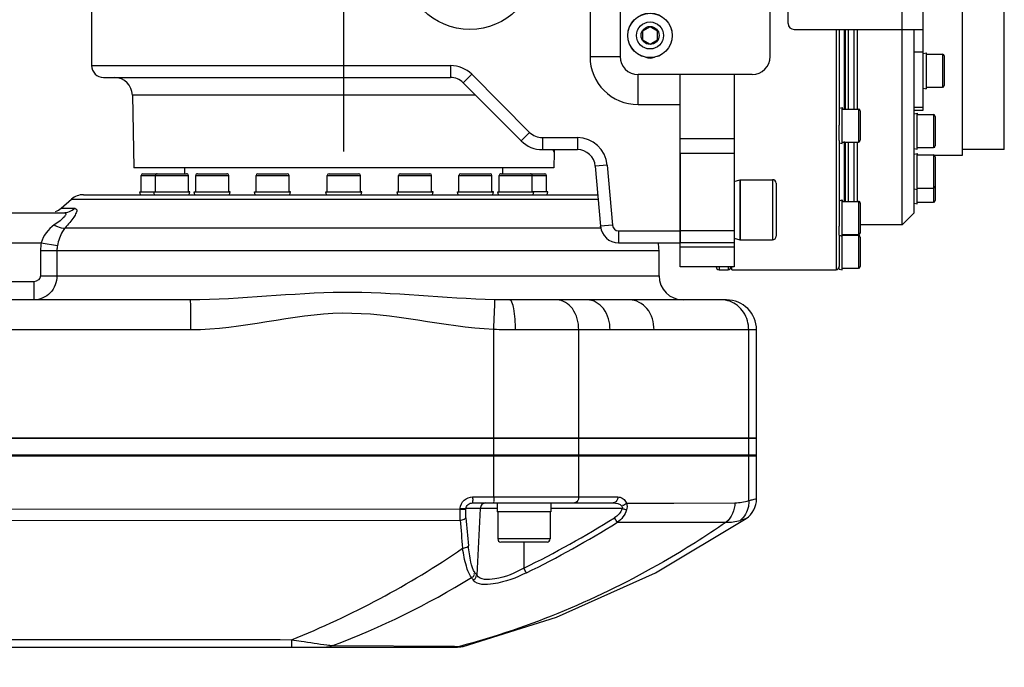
# Model space of a CAD drawing. Header units: millimetres. Extents: x 0 to 8493, y 0 to 6007.
# Tile 72 of 111: x 5241 to 5405, y 1135 to 1243. Entities that reach past the tile are written whole.
import ezdxf

# ---------------------------------------------------------------- set-up
doc = ezdxf.new("R2010")
doc.units = ezdxf.units.MM
doc.header["$LTSCALE"] = 467.107143
doc.linetypes.add('CENTER', pattern=[0.6, 0.375, -0.075, 0.075, -0.075])
doc.layers.get('0').update_dxf_attribs({"linetype": 'CONTINUOUS'})
for name, color, linetype in [('304102000094DXF_CONTINUOUS_LINE', 7, 'CONTINUOUS'), ('304102000106DXF_CONTINUOUS_LINE', 7, 'CONTINUOUS'), ('304102000129DXF_CONTINUOUS_LINE', 7, 'CONTINUOUS'), ('304104000184DXF_CONTINUOUS_LINE', 7, 'CONTINUOUS'), ('304104000575DXF_CONTINUOUS_LINE', 7, 'CONTINUOUS'), ('304104000576DXF_CONTINUOUS_LINE', 7, 'CONTINUOUS'), ('304105000066DXF_CONTINUOUS_LINE', 7, 'CONTINUOUS'), ('304105000344DXF_CONTINUOUS_LINE', 7, 'CONTINUOUS'), ('304105000356DXF_CONTINUOUS_LINE', 7, 'CONTINUOUS'), ('304106000105DXF_CONTINUOUS_LINE', 7, 'CONTINUOUS'), ('304302000002DXF_CONTINUOUS_LINE', 7, 'CONTINUOUS'), ('501023000039DXF_CONTINUOUS_LINE', 7, 'CONTINUOUS'), ('501023000061DXF_CONTINUOUS_LINE', 7, 'CONTINUOUS'), ('501023000065DXF_CONTINUOUS_LINE', 7, 'CONTINUOUS'), ('501023000127DXF_CONTINUOUS_LINE', 7, 'CONTINUOUS'), ('501023000135DXF_CONTINUOUS_LINE', 7, 'CONTINUOUS'), ('501024000008DXF_CONTINUOUS_LINE', 7, 'CONTINUOUS'), ('604006000006DXF_CONTINUOUS_LINE', 7, 'CONTINUOUS'), ('604006000009DXF_CONTINUOUS_LINE', 7, 'CONTINUOUS'), ('最大动作范围图_DXF_AXIS', 7, 'CONTINUOUS'), ('最大动作范围图_DXF_DIMENSION', 7, 'CONTINUOUS')]:
    doc.layers.add(name, color=color, linetype=linetype)
doc.styles.get("Standard").update_dxf_attribs({"font": 'txt', "width": 0.7})
doc.dimstyles.new('DIMSTYLE_1', dxfattribs={"dimtxt": 85.714286, "dimasz": 42.857143, "dimexe": 1.5, "dimexo": 0, "dimgap": 6, "dimtad": 0, "dimtih": 1, "dimtoh": 1, "dimdec": 1, "dimdsep": 46, "dimtxsty": 'Standard', "dimblk": '_FILLED', "dimblk1": '_FILLED', "dimblk2": '_FILLED', "dimcen": 0.09, "dimclrt": 5, "dimazin": 2, "dimtp": 0.5, "dimtm": 0.5, "dimtfac": 1, "dimtdec": 65535, "dimtofl": 0, "dimtmove": 0, "dimatfit": 3, "dimldrblk": '_FILLED', "dimfxl": 0, "dimtolj": 1, "dimarcsym": 0})

# ---------------------------------------------------------------- blocks, each defined once
blk = doc.blocks.new('*D2')
at = {"layer": '最大动作范围图_DXF_DIMENSION', "color": 2, "linetype": 'Continuous', "transparency": 16777216}
blk.add_line((5263.67, 1245.98), (4966.12, 1245.98), dxfattribs=at)
for start, end in [(260.88866, 360), (193, 239.94839)]:
    blk.add_arc((4366.38, 1245.98), 610.46, start, end, dxfattribs=at)
for points in [[(4986.04, 1202.78), (4976.84, 1245.98), (4964.63, 1203.53)], [(3793.01, 1070.04), (3771.56, 1108.66), (3772.32, 1064.49)]]:
    blk.add_solid(points, dxfattribs=at)
blk = doc.blocks.new('_FILLED')
at = {"color": 0, "linetype": 'ByBlock'}
blk.add_solid([(0, 0), (-1, 0.25), (-1, -0.25)], dxfattribs=at)

msp = doc.modelspace()

# ---------------------------------------------------------------- linework, layer by layer
at = {"layer": '304102000094DXF_CONTINUOUS_LINE', "color": 7, "linetype": 'Continuous'}
for p, q in [((5248.347, 1211.226), (5250.079, 1212.742)), ((5252.055, 1213.484), (5337.727, 1213.484)), ((5228.427, 1210.484), (5248.721, 1210.484)), ((5347.927, 1199.984), (5347.927, 1204.215)), ((5269.883, 1195.984), (5212.873, 1195.984)), ((5335.971, 1195.984), (5323.025, 1195.984)), ((5359.162, 1195.984), (5343.053, 1195.984)), ((5364.162, 1172.984), (5364.162, 1190.984)), ((5364.162, 1172.984), (4986.576, 1172.984))]:
    msp.add_line(p, q, dxfattribs=at)
at = {"layer": '304102000094DXF_CONTINUOUS_LINE', "color": 9, "linetype": 'Continuous'}
for p, q in [((5250.079, 1212.742), (5337.792, 1212.742)), ((5248.347, 1211.226), (5250.602, 1211.226)), ((5249.015, 1207.978), (5338.218, 1207.978)), ((5227.497, 1205.484), (5245.029, 1205.484)), ((5245.029, 1205.484), (5247.723, 1205.008)), ((5244.917, 1204.215), (5347.927, 1204.215)), ((5244.917, 1204.215), (5244.917, 1199.984)), ((5247.648, 1204.215), (5247.648, 1199.984)), ((5243.821, 1198.984), (5236.672, 1198.984)), ((5243.821, 1198.984), (5243.821, 1195.984)), ((5244.917, 1199.984), (5347.927, 1199.984)), ((5269.956, 1190.984), (5212.932, 1190.984)), ((5320.4, 1172.984), (5320.402, 1191.041)), ((5364.162, 1190.984), (5324.014, 1190.984)), ((5334.546, 1172.984), (5334.546, 1190.984)), ((5362.86, 1172.984), (5362.86, 1190.984))]:
    msp.add_line(p, q, dxfattribs=at)
at = {"layer": '304102000094DXF_CONTINUOUS_LINE', "color": 7, "linetype": 'Continuous'}
for centre, radius, start, end in [((5252.055, 1210.484), 3, 89.99997, 131.1859), ((5246.372, 1213.484), 3, 290.59286, 311.18593), ((5342.927, 1204.215), 5, 0, 14.73714), ((5351.927, 1199.984), 4, 180, 270), ((5359.162, 1190.984), 5, 0, 90)]:
    msp.add_arc(centre, radius, start, end, dxfattribs=at)
at = {"layer": '304102000094DXF_CONTINUOUS_LINE', "color": 9, "linetype": 'Continuous'}
for centre, radius, start, end in [((5252.223, 1204.214), 7.305, 169.98754, 179.98836), ((5251.857, 1204.213), 4.209, 169.11646, 179.9776)]:
    msp.add_arc(centre, radius, start, end, dxfattribs=at)
for points, knots in [([(5248.721, 1210.484), (5248.86, 1210.484), (5249.293, 1210.34), (5248.747, 1209.628), (5248.149, 1209.124), (5247.537, 1208.676), (5247.209, 1208.454)], [0, 0, 0, 0, 0.1329956, 0.3071389, 0.6205903, 1, 1, 1, 1]), ([(5250.602, 1211.226), (5250.745, 1211.226), (5251.087, 1210.976), (5250.81, 1210.354), (5250.253, 1209.344), (5249.535, 1208.539), (5249.015, 1207.978)], [0, 0, 0, 0, 0.1059412, 0.2322157, 0.4346684, 1, 1, 1, 1]), ([(5247.209, 1208.454), (5247.373, 1208.356), (5247.923, 1208.07), (5248.588, 1207.876), (5249.015, 1207.978)], [0, 0, 0, 0, 0.3022009, 1, 1, 1, 1]), ([(5249.015, 1207.978), (5248.852, 1207.788), (5248.223, 1206.896), (5247.881, 1205.83), (5247.723, 1205.008)], [0, 0, 0, 0, 0.2297324, 1, 1, 1, 1]), ([(5247.648, 1199.984), (5247.648, 1198.968), (5246.872, 1196.878), (5244.803, 1195.984), (5243.821, 1195.984)], [0, 0, 0, 0, 0.5085454, 1, 1, 1, 1]), ([(5320.566, 1196.009), (5312.119, 1196.213), (5295.23, 1198.327), (5278.347, 1195.984), (5269.883, 1195.984)], [0, 0, 0, 0, 0.4995597, 1, 1, 1, 1]), ([(5269.956, 1190.984), (5269.956, 1191.622), (5269.949, 1192.796), (5269.948, 1194.196), (5269.917, 1195.076), (5269.934, 1195.571), (5269.87, 1195.781), (5269.915, 1195.984), (5269.883, 1195.984)], [0, 0, 0, 0, 0.3825526, 0.7068792, 0.8311377, 0.9236311, 0.9805258, 1, 1, 1, 1]), ([(5320.4, 1191.041), (5320.455, 1192.157), (5320.471, 1193.808), (5320.63, 1195.473), (5320.566, 1196.009)], [0, 0, 0, 0, 0.6740054, 1, 1, 1, 1]), ([(5324.014, 1190.984), (5324.014, 1192.166), (5323.893, 1193.804), (5323.553, 1195.376), (5323.204, 1195.984), (5323.025, 1195.984)], [0, 0, 0, 0, 0.6802838, 0.8970565, 1, 1, 1, 1]), ([(5334.546, 1190.984), (5334.546, 1192.214), (5334.048, 1194.524), (5331.908, 1195.984), (5330.924, 1195.984)], [0, 0, 0, 0, 0.5557706, 1, 1, 1, 1]), ([(5339.767, 1190.984), (5339.767, 1192.219), (5339.206, 1194.581), (5336.99, 1195.984), (5335.971, 1195.984)], [0, 0, 0, 0, 0.5479327, 1, 1, 1, 1]), ([(5347.093, 1190.984), (5347.093, 1192.227), (5346.438, 1194.656), (5344.123, 1195.984), (5343.053, 1195.984)], [0, 0, 0, 0, 0.537317, 1, 1, 1, 1]), ([(5362.86, 1190.984), (5362.86, 1192.006), (5362.291, 1194.052), (5360.621, 1195.414), (5359.705, 1195.739)], [0, 0, 0, 0, 0.5123839, 1, 1, 1, 1]), ([(5320.402, 1191.041), (5311.956, 1191.454), (5295.169, 1196.273), (5278.414, 1190.984), (5269.956, 1190.984)], [0, 0, 0, 0, 0.4999448, 1, 1, 1, 1])]:
    msp.add_open_spline(points, degree=3, knots=knots, dxfattribs=at)
for points in [[(5248.721, 1210.484), (5249.395, 1210.484), (5250.106, 1210.77), (5250.602, 1211.226)], [(5247.209, 1208.454), (5246.193, 1207.765), (5245.363, 1206.666), (5245.029, 1205.484)], [(5244.917, 1199.984), (5244.918, 1199.489), (5244.315, 1198.984), (5243.821, 1198.984)], [(5323.025, 1195.984), (5322.205, 1195.984), (5321.386, 1195.989), (5320.566, 1196.009)], [(5359.705, 1195.739), (5359.255, 1195.899), (5358.771, 1195.984), (5358.294, 1195.984)], [(5324.014, 1190.984), (5322.81, 1190.984), (5321.605, 1190.996), (5320.402, 1191.041)]]:
    msp.add_open_spline(points, degree=3, dxfattribs=at)
at = {"layer": '304102000094DXF_CONTINUOUS_LINE', "color": 7, "linetype": 'Continuous'}
msp.add_open_spline([(5343.053, 1195.984), (5342.504, 1195.984), (5340.144, 1195.985), (5337.783, 1195.984), (5335.971, 1195.984)], degree=3, knots=[0, 0, 0, 0, 0.2323501, 1, 1, 1, 1], dxfattribs=at)
at = {"layer": '304102000106DXF_CONTINUOUS_LINE', "color": 7, "linetype": 'Continuous'}
for p, q in [((5253.427, 1276.878), (5253.427, 1234.984)), ((5255.427, 1232.984), (5313.185, 1232.984)), ((5315.306, 1232.105), (5324.963, 1222.448)), ((5260.217, 1230.036), (5260.427, 1217.984)), ((5328.498, 1220.984), (5334.322, 1220.984)), ((5330.472, 1220.536), (5330.427, 1217.984)), ((5351.427, 1220.425), (5351.427, 1205.484)), ((5330.427, 1217.984), (5260.427, 1217.984)), ((5337.311, 1218.245), (5338.188, 1208.223)), ((5341.176, 1205.484), (5351.427, 1205.484))]:
    msp.add_line(p, q, dxfattribs=at)
at = {"layer": '304102000106DXF_CONTINUOUS_LINE', "color": 9, "linetype": 'Continuous'}
for p, q in [((5295.427, 1232.984), (5295.427, 1262.484)), ((5336.427, 1255.484), (5336.427, 1236.484)), ((5336.427, 1236.484), (5341.427, 1236.484)), ((5253.427, 1234.984), (5313.185, 1234.984)), ((5313.185, 1234.984), (5313.185, 1232.984)), ((5316.72, 1233.52), (5315.306, 1232.105)), ((5316.72, 1233.52), (5326.377, 1223.863)), ((5344.427, 1228.484), (5344.427, 1233.484)), ((5317.375, 1230.036), (5260.217, 1230.036)), ((5344.427, 1228.484), (5351.427, 1228.484)), ((5326.377, 1223.863), (5324.963, 1222.448)), ((5328.498, 1222.984), (5334.322, 1222.984)), ((5328.498, 1222.984), (5328.498, 1220.984)), ((5334.322, 1222.984), (5334.322, 1220.984)), ((5330.214, 1220.968), (5330.472, 1220.536)), ((5339.303, 1218.42), (5337.311, 1218.245)), ((5339.303, 1218.42), (5340.18, 1208.397)), ((5340.18, 1208.397), (5338.188, 1208.223)), ((5341.176, 1207.484), (5351.427, 1207.484)), ((5341.176, 1207.484), (5341.176, 1205.484))]:
    msp.add_line(p, q, dxfattribs=at)
msp.add_circle((5316.427, 1251.984), 11, dxfattribs=at)
for centre, radius, start, end in [((5344.427, 1236.484), 8, 180, 270), ((5313.185, 1229.984), 5, 45, 90), ((5328.498, 1225.984), 3, 225, 270), ((5334.322, 1217.984), 5, 5, 90), ((5341.176, 1208.484), 1, 185, 270)]:
    msp.add_arc(centre, radius, start, end, dxfattribs=at)
at = {"layer": '304102000106DXF_CONTINUOUS_LINE', "color": 7, "linetype": 'Continuous'}
for centre, radius, start, end in [((5255.427, 1234.984), 2, 180, 270), ((5257.217, 1229.984), 3, 1, 90), ((5313.185, 1229.984), 3, 45, 90), ((5328.498, 1225.984), 5, 225, 270), ((5333.471, 1220.484), 3, 170.37802, 179.00006), ((5334.322, 1217.984), 3, 5, 90), ((5341.176, 1208.484), 3, 185, 270)]:
    msp.add_arc(centre, radius, start, end, dxfattribs=at)
at = {"layer": '304102000106DXF_CONTINUOUS_LINE', "color": 2, "linetype": 'Continuous'}
for points in [[(5338.218, 1207.984), (5338.218, 1207.984), (5338.211, 1208.025), (5338.195, 1208.145), (5338.188, 1208.223)], [(5338.188, 1208.223), (5338.195, 1208.145), (5338.211, 1208.025), (5338.218, 1207.984), (5338.218, 1207.984)]]:
    msp.add_open_spline(points, degree=3, dxfattribs=at)
at = {"layer": '304102000129DXF_CONTINUOUS_LINE', "color": 7, "linetype": 'Continuous'}
for p, q in [((4986.575, 1170.184), (5364.162, 1170.184)), ((5364.162, 1162.882), (5364.162, 1170.184)), ((5316.862, 1162.184), (5340.281, 1162.184)), ((5347.353, 1150.536), (5362.419, 1159.58)), ((5097.082, 1138.184), (5314.353, 1138.184)), ((5314.351, 1138.184), (5314.924, 1138.225)), ((5314.924, 1138.225), (5315.321, 1138.303))]:
    msp.add_line(p, q, dxfattribs=at)
at = {"layer": '304102000129DXF_CONTINUOUS_LINE', "color": 9, "linetype": 'Continuous'}
for p, q in [((5320.4, 1163.184), (5320.4, 1170.184)), ((5334.546, 1163.184), (5334.546, 1170.184)), ((5362.86, 1162.573), (5362.86, 1170.184)), ((5316.879, 1163.184), (5341.048, 1163.184)), ((5235.131, 1161.191), (5314.793, 1161.127)), ((5314.793, 1161.127), (5314.802, 1161.289)), ((5314.793, 1161.127), (5315.741, 1161.074)), ((5314.802, 1161.289), (5315.75, 1161.236)), ((5315.741, 1161.074), (5315.75, 1161.236)), ((5318.135, 1161.236), (5315.75, 1161.236)), ((5318.135, 1161.236), (5317.574, 1150.166)), ((5320.977, 1161.236), (5318.135, 1161.236)), ((5341.766, 1161.236), (5329.877, 1161.236)), ((5350.382, 1162.161), (5360.562, 1162.207)), ((5235.007, 1159.285), (5314.804, 1159.328)), ((5325.427, 1155.684), (5325.427, 1151.352)), ((5293.582, 1138.453), (5313.866, 1138.321)), ((5313.866, 1138.321), (5314.402, 1138.317)), ((5314.402, 1138.317), (5314.694, 1138.315)), ((5314.694, 1138.315), (5315.255, 1138.304)), ((5315.255, 1138.304), (5315.321, 1138.303))]:
    msp.add_line(p, q, dxfattribs=at)
at = {"layer": '304102000129DXF_CONTINUOUS_LINE', "color": 7, "linetype": 'Continuous'}
msp.add_lwpolyline([(5315.321, 1138.303), (5330.857, 1143.154), (5347.353, 1150.536)], dxfattribs=at)
msp.add_arc((5360.162, 1162.882), 4, 304.35518, 360, dxfattribs=at)
at = {"layer": '304102000129DXF_CONTINUOUS_LINE', "color": 9, "linetype": 'Continuous'}
for centre, radius, start, end in [((5636.462, 1185.621), 321.752, 184.61628, 185.44789), ((5253.909, 1298.188), 163.327, 295.96895, 302.01901), ((5376.008, 1112.522), 48.981, 106.10715, 107.32166), ((5642.974, 1185.479), 329.211, 184.55606, 185.37533), ((5253.753, 1298.217), 164.312, 296.01873, 302.06573), ((5233.009, 1274.3), 145.176, 291.71811, 304.48706), ((5246.632, 1263.624), 133.687, 290.56024, 301.60799), ((5339.929, 1166.257), 28.487, 215.36494, 216.35175), ((5339.953, 1166.858), 27.918, 215.71744, 216.71824)]:
    msp.add_arc(centre, radius, start, end, dxfattribs=at)
for points, knots in [([(5314.802, 1161.289), (5314.829, 1161.791), (5315.324, 1162.81), (5316.374, 1163.184), (5316.879, 1163.184)], [0, 0, 0, 0, 0.4991344, 1, 1, 1, 1]), ([(5316.879, 1163.184), (5316.879, 1162.948), (5316.916, 1162.595), (5316.842, 1162.341), (5316.888, 1162.184), (5316.862, 1162.184)], [0, 0, 0, 0, 0.7069591, 0.923458, 1, 1, 1, 1]), ([(5320.4, 1163.184), (5320.4, 1162.948), (5320.437, 1162.595), (5320.363, 1162.341), (5320.408, 1162.184), (5320.383, 1162.184)], [0, 0, 0, 0, 0.7068626, 0.9236262, 1, 1, 1, 1]), ([(5334.546, 1163.184), (5334.546, 1163.055), (5334.504, 1162.634), (5334.125, 1162.184), (5333.822, 1162.184)], [0, 0, 0, 0, 0.2980669, 1, 1, 1, 1]), ([(5341.048, 1163.184), (5341.048, 1163.055), (5341, 1162.621), (5340.594, 1162.184), (5340.281, 1162.184)], [0, 0, 0, 0, 0.2913233, 1, 1, 1, 1]), ([(5341.048, 1163.184), (5341.189, 1163.184), (5341.815, 1163.094), (5342.318, 1162.564), (5342.509, 1162.122)], [0, 0, 0, 0, 0.2261927, 1, 1, 1, 1]), ([(5362.86, 1162.573), (5363.047, 1162.619), (5363.481, 1162.723), (5363.915, 1162.83), (5364.162, 1162.882)], [0, 0, 0, 0, 0.4330768, 1, 1, 1, 1]), ([(5315.75, 1161.236), (5315.765, 1161.497), (5316.056, 1162.017), (5316.6, 1162.184), (5316.862, 1162.184)], [0, 0, 0, 0, 0.5000122, 1, 1, 1, 1]), ([(5319.1, 1162.184), (5318.86, 1162.184), (5318.357, 1161.978), (5318.147, 1161.482), (5318.135, 1161.236)], [0, 0, 0, 0, 0.4940359, 1, 1, 1, 1]), ([(5342.514, 1161.011), (5342.47, 1161.022), (5342.245, 1161.082), (5342.021, 1161.152), (5341.845, 1161.217)], [0, 0, 0, 0, 0.1942985, 1, 1, 1, 1]), ([(5342.509, 1162.122), (5343.195, 1162.125), (5345.819, 1162.139), (5348.443, 1162.152), (5350.382, 1162.161)], [0, 0, 0, 0, 0.2611405, 1, 1, 1, 1]), ([(5362.86, 1162.573), (5362.877, 1162.253), (5362.818, 1161.028), (5362.144, 1159.827), (5361.425, 1159.282)], [0, 0, 0, 0, 0.2622062, 1, 1, 1, 1]), ([(5314.804, 1159.328), (5314.91, 1159.336), (5315.244, 1159.387), (5315.635, 1159.515), (5315.753, 1159.725)], [0, 0, 0, 0, 0.3069199, 1, 1, 1, 1]), ([(5340.985, 1158.973), (5340.957, 1159.012), (5340.792, 1159.254), (5340.635, 1159.5), (5340.505, 1159.707)], [0, 0, 0, 0, 0.1646706, 1, 1, 1, 1]), ([(5359.085, 1158.97), (5355.697, 1156.632), (5341.855, 1147.899), (5326.54, 1141.432), (5314.694, 1138.315)], [0, 0, 0, 0, 0.2515126, 1, 1, 1, 1]), ([(5340.985, 1158.973), (5342.694, 1158.974), (5348.727, 1158.978), (5354.76, 1158.974), (5359.085, 1158.97)], [0, 0, 0, 0, 0.2831828, 1, 1, 1, 1]), ([(5315.211, 1154.638), (5315.318, 1154.647), (5315.659, 1154.702), (5316.051, 1154.853), (5316.163, 1155.073)], [0, 0, 0, 0, 0.3031107, 1, 1, 1, 1]), ([(5316.698, 1149.769), (5316.264, 1150.313), (5315.685, 1151.977), (5315.357, 1153.637), (5315.211, 1154.638)], [0, 0, 0, 0, 0.4072545, 1, 1, 1, 1]), ([(5317.286, 1150.56), (5316.916, 1151.075), (5316.475, 1152.624), (5316.251, 1154.153), (5316.163, 1155.073)], [0, 0, 0, 0, 0.4069897, 1, 1, 1, 1]), ([(5325.427, 1151.352), (5323.906, 1150.518), (5321.638, 1149.426), (5318.133, 1149.319), (5317.574, 1150.166)], [0, 0, 0, 0, 0.6310871, 1, 1, 1, 1]), ([(5325.831, 1150.558), (5325.808, 1150.599), (5325.669, 1150.861), (5325.537, 1151.127), (5325.427, 1151.352)], [0, 0, 0, 0, 0.15734, 1, 1, 1, 1]), ([(5316.698, 1149.77), (5316.841, 1149.839), (5317.134, 1149.966), (5317.205, 1150.345), (5317.133, 1150.467)], [0, 0, 0, 0, 0.5281185, 1, 1, 1, 1]), ([(5325.831, 1150.558), (5324.089, 1149.707), (5321.491, 1148.663), (5317.655, 1148.462), (5316.985, 1149.372)], [0, 0, 0, 0, 0.6318716, 1, 1, 1, 1]), ([(5316.985, 1149.372), (5317.129, 1149.441), (5317.424, 1149.569), (5317.493, 1149.95), (5317.421, 1150.073)], [0, 0, 0, 0, 0.5274532, 1, 1, 1, 1]), ([(5286.73, 1139.429), (5286.728, 1139.254), (5286.716, 1138.958), (5286.739, 1138.535), (5286.682, 1138.358), (5286.73, 1138.184), (5286.703, 1138.184)], [0, 0, 0, 0, 0.4233878, 0.7392192, 0.9338921, 1, 1, 1, 1]), ([(5286.73, 1139.429), (5287.255, 1139.348), (5289.216, 1139.045), (5291.178, 1138.745), (5292.619, 1138.563)], [0, 0, 0, 0, 0.267747, 1, 1, 1, 1])]:
    msp.add_open_spline(points, degree=3, knots=knots, dxfattribs=at)
for points in [[(5314.804, 1159.328), (5314.768, 1159.926), (5314.768, 1160.528), (5314.793, 1161.127)], [(5315.753, 1159.725), (5315.717, 1160.173), (5315.716, 1160.625), (5315.741, 1161.074)], [(5340.281, 1162.184), (5340.796, 1162.184), (5341.396, 1162.044), (5341.732, 1161.653)], [(5341.766, 1161.236), (5341.56, 1160.609), (5341.065, 1160.058), (5340.505, 1159.707)], [(5342.514, 1161.011), (5342.269, 1160.198), (5341.684, 1159.456), (5340.985, 1158.973)], [(5341.732, 1161.653), (5341.823, 1161.547), (5341.843, 1161.353), (5341.766, 1161.236)], [(5342.509, 1162.122), (5342.332, 1161.93), (5342.082, 1161.739), (5341.821, 1161.745)], [(5342.509, 1162.122), (5342.624, 1161.77), (5342.622, 1161.365), (5342.514, 1161.011)], [(5360.562, 1162.207), (5360.563, 1161.021), (5360.006, 1159.717), (5359.085, 1158.97)], [(5360.562, 1162.207), (5361.338, 1162.21), (5362.122, 1162.333), (5362.86, 1162.573)], [(5359.085, 1158.97), (5359.871, 1158.946), (5360.674, 1159.047), (5361.425, 1159.282)], [(5226.064, 1139.476), (5246.286, 1139.461), (5266.508, 1139.445), (5286.73, 1139.429)], [(5293.582, 1138.453), (5293.266, 1138.284), (5292.9, 1138.184), (5292.542, 1138.184)], [(5292.619, 1138.563), (5292.94, 1138.523), (5293.26, 1138.485), (5293.582, 1138.453)], [(5314.694, 1138.315), (5314.394, 1138.231), (5314.059, 1138.149), (5313.762, 1138.244)]]:
    msp.add_open_spline(points, degree=3, dxfattribs=at)
at = {"layer": '304104000184DXF_CONTINUOUS_LINE', "color": 7, "linetype": 'Continuous'}
for p, q in [((5398.427, 1271.984), (5398.427, 1219.984)), ((5405.427, 1220.984), (5405.427, 1270.984)), ((5380.427, 1227.734), (5380.427, 1240.984)), ((5380.927, 1240.984), (5380.927, 1227.734)), ((5388.427, 1208.484), (5388.427, 1240.984)), ((5390.427, 1210.484), (5390.427, 1239.05)), ((5380.427, 1212.361), (5380.427, 1222.234)), ((5380.927, 1222.234), (5380.927, 1212.361)), ((5405.427, 1220.984), (5398.427, 1220.984)), ((5398.427, 1219.984), (5393.856, 1219.984)), ((5390.427, 1210.484), (5388.427, 1208.484)), ((5388.427, 1208.484), (5381.427, 1208.484))]:
    msp.add_line(p, q, dxfattribs=at)
at = {"layer": '304104000575DXF_CONTINUOUS_LINE', "color": 7, "linetype": 'Continuous'}
for p, q in [((5268.927, 1216.984), (5268.927, 1217.984)), ((5321.927, 1216.984), (5321.927, 1217.984))]:
    msp.add_line(p, q, dxfattribs=at)
at = {"layer": '304104000576DXF_CONTINUOUS_LINE', "color": 7, "linetype": 'Continuous'}
for p, q in [((5351.427, 1201.484), (5351.427, 1233.484)), ((5360.427, 1233.484), (5360.427, 1201.484)), ((5360.427, 1205.484), (5351.427, 1205.484)), ((5360.427, 1201.484), (5351.427, 1201.484))]:
    msp.add_line(p, q, dxfattribs=at)
at = {"layer": '304104000576DXF_CONTINUOUS_LINE', "color": 9, "linetype": 'Continuous'}
for p, q in [((5351.427, 1222.814), (5360.427, 1222.814)), ((5351.427, 1220.425), (5360.427, 1220.425)), ((5360.427, 1207.484), (5351.427, 1207.484)), ((5360.427, 1204.736), (5351.427, 1204.736))]:
    msp.add_line(p, q, dxfattribs=at)
at = {"layer": '304105000066DXF_CONTINUOUS_LINE', "color": 7, "linetype": 'Continuous'}
for p, q in [((5320.977, 1162.184), (5320.977, 1160.684)), ((5329.877, 1162.184), (5329.877, 1160.684)), ((5329.877, 1160.684), (5320.977, 1160.684))]:
    msp.add_line(p, q, dxfattribs=at)
at = {"layer": '304105000344DXF_CONTINUOUS_LINE', "color": 7, "linetype": 'Continuous'}
for p, q in [((5341.427, 1255.484), (5341.427, 1236.484)), ((5366.427, 1236.484), (5366.427, 1255.484)), ((5363.427, 1233.484), (5344.427, 1233.484))]:
    msp.add_line(p, q, dxfattribs=at)
for centre, radius, start, end in [((5344.427, 1236.484), 3, 180, 270), ((5363.427, 1236.484), 3, 270, 360), ((5346.427, 1238.484), 2.25, 251.20594, 288.79406)]:
    msp.add_arc(centre, radius, start, end, dxfattribs=at)
at = {"layer": '304105000356DXF_CONTINUOUS_LINE', "color": 7, "linetype": 'Continuous'}
for p, q in [((5391.927, 1227.567), (5391.927, 1264.401)), ((5369.427, 1241.984), (5369.427, 1249.984)), ((5370.427, 1240.984), (5391.927, 1240.984)), ((5390.427, 1239.05), (5390.427, 1240.984)), ((5390.427, 1227.567), (5391.927, 1227.567))]:
    msp.add_line(p, q, dxfattribs=at)
at = {"layer": '304105000356DXF_CONTINUOUS_LINE', "color": 9, "linetype": 'Continuous'}
for p, q in [((5388.427, 1240.984), (5388.427, 1250.984)), ((5391.927, 1237.234), (5390.427, 1237.234)), ((5390.427, 1228.055), (5391.927, 1228.055))]:
    msp.add_line(p, q, dxfattribs=at)
at = {"layer": '304105000356DXF_CONTINUOUS_LINE', "color": 7, "linetype": 'Continuous'}
msp.add_arc((5370.427, 1241.984), 1, 180, 270, dxfattribs=at)
at = {"layer": '304106000105DXF_CONTINUOUS_LINE', "color": 7, "linetype": 'Continuous'}
for p, q in [((4986.575, 1172.984), (5364.162, 1172.984)), ((5364.162, 1169.984), (5364.162, 1172.984)), ((5364.162, 1169.984), (4986.575, 1169.984))]:
    msp.add_line(p, q, dxfattribs=at)
at = {"layer": '304106000105DXF_CONTINUOUS_LINE', "color": 9, "linetype": 'Continuous'}
for p, q in [((5320.4, 1169.984), (5320.4, 1172.984)), ((5334.546, 1169.984), (5334.546, 1172.984)), ((5362.86, 1169.984), (5362.86, 1172.984))]:
    msp.add_line(p, q, dxfattribs=at)
at = {"layer": '304302000002DXF_CONTINUOUS_LINE', "color": 9, "linetype": 'Continuous'}
for p, q in [((5377.427, 1240.984), (5377.427, 1200.984)), ((5379.427, 1240.984), (5379.427, 1227.734)), ((5379.427, 1222.234), (5379.427, 1212.361)), ((5357.927, 1201.484), (5357.927, 1200.984)), ((5359.427, 1201.484), (5359.427, 1200.984))]:
    msp.add_line(p, q, dxfattribs=at)
at = {"layer": '304302000002DXF_CONTINUOUS_LINE', "color": 7, "linetype": 'Continuous'}
for p, q in [((5377.927, 1240.984), (5377.927, 1225.077)), ((5378.827, 1227.734), (5378.827, 1240.984)), ((5378.927, 1240.984), (5378.927, 1227.734)), ((5377.927, 1222.489), (5377.927, 1208.223)), ((5378.827, 1212.361), (5378.827, 1222.314)), ((5378.927, 1222.234), (5378.927, 1212.361)), ((5377.927, 1206.73), (5377.927, 1201.56)), ((5357.927, 1200.984), (5359.427, 1200.984)), ((5360.027, 1200.984), (5360.027, 1201.484)), ((5360.027, 1200.984), (5377.427, 1200.984))]:
    msp.add_line(p, q, dxfattribs=at)
for centre, start, end in [((5357.927, 1201.484), 180, 270), ((5359.427, 1201.484), 270, 360), ((5377.427, 1201.484), 270, 360)]:
    msp.add_arc(centre, 0.5, start, end, dxfattribs=at)
at = {"layer": '501023000039DXF_CONTINUOUS_LINE', "color": 7, "linetype": 'Continuous'}
for p, q in [((5361.427, 1215.984), (5366.827, 1215.984)), ((5361.427, 1215.984), (5361.427, 1205.984)), ((5367.427, 1215.384), (5367.427, 1206.584)), ((5361.427, 1205.984), (5366.827, 1205.984))]:
    msp.add_line(p, q, dxfattribs=at)
at = {"layer": '501023000039DXF_CONTINUOUS_LINE', "color": 9, "linetype": 'Continuous'}
msp.add_line((5366.827, 1215.984), (5366.827, 1205.984), dxfattribs=at)
at = {"layer": '501023000039DXF_CONTINUOUS_LINE', "color": 7, "linetype": 'Continuous'}
for centre, start, end in [((5366.827, 1215.384), 0, 90), ((5366.827, 1206.584), 270, 360)]:
    msp.add_arc(centre, 0.6, start, end, dxfattribs=at)
at = {"layer": '501023000061DXF_CONTINUOUS_LINE', "color": 7, "linetype": 'Continuous'}
for p, q in [((5378.474, 1227.734), (5381.127, 1227.734)), ((5381.427, 1227.434), (5381.427, 1222.534)), ((5378.474, 1222.234), (5381.127, 1222.234)), ((5378.474, 1212.361), (5381.127, 1212.361)), ((5381.427, 1212.061), (5381.427, 1207.161)), ((5378.474, 1206.861), (5381.127, 1206.861)), ((5378.474, 1206.734), (5381.127, 1206.734)), ((5381.427, 1206.434), (5381.427, 1201.534)), ((5378.474, 1201.234), (5381.127, 1201.234))]:
    msp.add_line(p, q, dxfattribs=at)
at = {"layer": '501023000061DXF_CONTINUOUS_LINE', "color": 9, "linetype": 'Continuous'}
for p, q in [((5381.127, 1227.734), (5381.127, 1222.234)), ((5381.127, 1212.361), (5381.127, 1206.861)), ((5381.127, 1206.734), (5381.127, 1201.234))]:
    msp.add_line(p, q, dxfattribs=at)
at = {"layer": '501023000061DXF_CONTINUOUS_LINE', "color": 7, "linetype": 'Continuous'}
for centre, start, end in [((5381.127, 1227.434), 360, 90), ((5381.127, 1222.534), 270, 0), ((5381.127, 1212.061), 359.99999, 90), ((5381.127, 1207.161), 270, 0.00001), ((5381.127, 1206.434), 0, 90), ((5381.127, 1201.534), 270, 360)]:
    msp.add_arc(centre, 0.3, start, end, dxfattribs=at)
at = {"layer": '501023000065DXF_CONTINUOUS_LINE', "color": 7, "linetype": 'Continuous'}
for p, q in [((5321.067, 1160.684), (5321.067, 1156.184)), ((5329.787, 1160.684), (5329.787, 1156.184)), ((5329.287, 1155.684), (5321.567, 1155.684))]:
    msp.add_line(p, q, dxfattribs=at)
at = {"layer": '501023000065DXF_CONTINUOUS_LINE', "color": 9, "linetype": 'Continuous'}
msp.add_line((5329.787, 1156.184), (5321.067, 1156.184), dxfattribs=at)
at = {"layer": '501023000065DXF_CONTINUOUS_LINE', "color": 7, "linetype": 'Continuous'}
for centre, start, end in [((5321.567, 1156.184), 180, 270.00001), ((5329.287, 1156.184), 269.99999, 360)]:
    msp.add_arc(centre, 0.5, start, end, dxfattribs=at)
at = {"layer": '501023000127DXF_CONTINUOUS_LINE', "color": 7, "linetype": 'Continuous'}
for p, q in [((5390.974, 1226.814), (5393.627, 1226.814)), ((5393.927, 1226.514), (5393.927, 1221.614)), ((5390.974, 1221.314), (5393.627, 1221.314)), ((5390.974, 1220.094), (5393.627, 1220.094)), ((5378.827, 1218.844), (5378.927, 1218.844)), ((5393.927, 1219.793), (5393.927, 1214.894)), ((5261.977, 1216.984), (5264.337, 1216.984)), ((5264.337, 1216.984), (5269.237, 1216.984)), ((5271.057, 1216.984), (5275.957, 1216.984)), ((5281.114, 1216.984), (5286.014, 1216.984)), ((5292.977, 1216.984), (5297.877, 1216.984)), ((5304.841, 1216.984), (5309.74, 1216.984)), ((5314.898, 1216.984), (5319.798, 1216.984)), ((5321.618, 1216.984), (5326.518, 1216.984)), ((5326.518, 1216.984), (5328.877, 1216.984)), ((5261.677, 1214.031), (5261.677, 1216.684)), ((5264.037, 1214.031), (5264.037, 1216.684)), ((5269.537, 1214.031), (5269.537, 1216.684)), ((5270.757, 1214.031), (5270.757, 1216.684)), ((5276.257, 1214.031), (5276.257, 1216.684)), ((5280.814, 1214.031), (5280.814, 1216.684)), ((5286.314, 1214.031), (5286.314, 1216.684)), ((5292.677, 1214.031), (5292.677, 1216.684)), ((5298.177, 1214.031), (5298.177, 1216.684)), ((5304.541, 1214.031), (5304.541, 1216.684)), ((5310.041, 1214.031), (5310.041, 1216.684)), ((5314.598, 1214.031), (5314.598, 1216.684)), ((5320.098, 1214.031), (5320.098, 1216.684)), ((5321.318, 1214.031), (5321.318, 1216.684)), ((5326.818, 1214.031), (5326.818, 1216.684)), ((5329.177, 1214.031), (5329.177, 1216.684)), ((5378.827, 1215.844), (5378.927, 1215.844)), ((5390.974, 1214.594), (5393.627, 1214.594)), ((5393.927, 1214.894), (5393.927, 1212.534)), ((5378.827, 1213.484), (5378.927, 1213.484)), ((5390.974, 1212.234), (5393.627, 1212.234))]:
    msp.add_line(p, q, dxfattribs=at)
at = {"layer": '501023000127DXF_CONTINUOUS_LINE', "color": 9, "linetype": 'Continuous'}
for p, q in [((5393.627, 1226.814), (5393.627, 1221.314)), ((5393.627, 1220.094), (5393.627, 1214.594)), ((5261.677, 1216.684), (5264.037, 1216.684)), ((5264.037, 1216.684), (5269.537, 1216.684)), ((5270.757, 1216.684), (5276.257, 1216.684)), ((5280.814, 1216.684), (5286.314, 1216.684)), ((5292.677, 1216.684), (5298.177, 1216.684)), ((5304.541, 1216.684), (5310.041, 1216.684)), ((5314.598, 1216.684), (5320.098, 1216.684)), ((5321.318, 1216.684), (5326.818, 1216.684)), ((5326.818, 1216.684), (5329.177, 1216.684)), ((5393.627, 1214.594), (5393.627, 1212.234))]:
    msp.add_line(p, q, dxfattribs=at)
at = {"layer": '501023000127DXF_CONTINUOUS_LINE', "color": 2, "linetype": 'Continuous'}
for p, q in [((5378.827, 1218.344), (5378.927, 1218.344)), ((5378.827, 1216.344), (5378.927, 1216.344)), ((5378.827, 1213.984), (5378.927, 1213.984))]:
    msp.add_line(p, q, dxfattribs=at)
at = {"layer": '501023000127DXF_CONTINUOUS_LINE', "color": 7, "linetype": 'Continuous'}
for centre, start, end in [((5393.627, 1226.514), 360, 90), ((5393.627, 1221.614), 270, 0), ((5393.627, 1219.794), 360, 90), ((5261.977, 1216.684), 90, 180), ((5264.337, 1216.684), 89.99998, 180), ((5269.237, 1216.684), 0, 90.00002), ((5271.057, 1216.684), 89.99999, 180), ((5275.957, 1216.684), 0, 90.00001), ((5281.114, 1216.684), 90, 180), ((5286.014, 1216.684), 0, 90), ((5292.977, 1216.684), 90, 180), ((5297.877, 1216.684), 0, 90), ((5304.841, 1216.684), 90, 180), ((5309.741, 1216.684), 0, 90), ((5314.898, 1216.684), 90, 180), ((5319.798, 1216.684), 0, 90), ((5321.618, 1216.684), 89.99999, 180), ((5326.518, 1216.684), 0, 90.00001), ((5328.877, 1216.684), 0, 90), ((5393.627, 1214.894), 270, 0), ((5393.627, 1212.534), 270, 0)]:
    msp.add_arc(centre, 0.3, start, end, dxfattribs=at)
at = {"layer": '501023000135DXF_CONTINUOUS_LINE', "color": 7, "linetype": 'Continuous'}
for p, q in [((5392.474, 1236.871), (5395.127, 1236.871)), ((5395.427, 1236.571), (5395.427, 1231.671)), ((5378.827, 1235.621), (5378.927, 1235.621)), ((5378.827, 1232.621), (5378.927, 1232.621)), ((5392.474, 1231.371), (5395.127, 1231.371))]:
    msp.add_line(p, q, dxfattribs=at)
at = {"layer": '501023000135DXF_CONTINUOUS_LINE', "color": 9, "linetype": 'Continuous'}
msp.add_line((5395.127, 1236.871), (5395.127, 1231.371), dxfattribs=at)
at = {"layer": '501023000135DXF_CONTINUOUS_LINE', "color": 2, "linetype": 'Continuous'}
for p, q in [((5378.927, 1235.121), (5378.827, 1235.121)), ((5378.927, 1233.121), (5378.827, 1233.121))]:
    msp.add_line(p, q, dxfattribs=at)
at = {"layer": '501023000135DXF_CONTINUOUS_LINE', "color": 7, "linetype": 'Continuous'}
for centre, start, end in [((5395.127, 1236.571), 0, 90), ((5395.127, 1231.671), 270, 360)]:
    msp.add_arc(centre, 0.3, start, end, dxfattribs=at)
at = {"layer": '501024000008DXF_CONTINUOUS_LINE', "color": 7, "linetype": 'Continuous'}
for p, q in [((5346.427, 1241.427), (5345.177, 1240.706)), ((5347.677, 1240.706), (5346.427, 1241.427)), ((5345.177, 1240.706), (5345.177, 1239.262)), ((5347.677, 1239.262), (5347.677, 1240.706)), ((5345.177, 1239.262), (5346.427, 1238.541)), ((5346.427, 1238.541), (5347.677, 1239.262))]:
    msp.add_line(p, q, dxfattribs=at)
for radius in [3.708, 2.25, 1.5]:
    msp.add_circle((5346.427, 1239.984), radius, dxfattribs=at)
at = {"layer": '501024000008DXF_CONTINUOUS_LINE', "color": 9, "linetype": 'Continuous'}
msp.add_circle((5346.427, 1239.984), 3.692, dxfattribs=at)
at = {"layer": '604006000006DXF_CONTINUOUS_LINE', "color": 7, "linetype": 'Continuous'}
for p, q in [((5360.427, 1215.707), (5361.388, 1215.984)), ((5361.388, 1215.984), (5361.427, 1215.848)), ((5361.388, 1215.984), (5361.388, 1205.984)), ((5360.427, 1206.261), (5361.388, 1205.984)), ((5361.388, 1205.984), (5361.427, 1206.12))]:
    msp.add_line(p, q, dxfattribs=at)
at = {"layer": '604006000009DXF_CONTINUOUS_LINE', "color": 7, "linetype": 'Continuous'}
for p, q in [((5391.927, 1237.002), (5392.413, 1237.121)), ((5392.413, 1237.121), (5392.413, 1231.121)), ((5392.413, 1237.121), (5392.474, 1236.871)), ((5391.927, 1231.24), (5392.413, 1231.121)), ((5392.413, 1231.121), (5392.474, 1231.371)), ((5377.927, 1227.865), (5378.413, 1227.984)), ((5378.413, 1221.984), (5378.413, 1227.984)), ((5378.413, 1227.984), (5378.474, 1227.734)), ((5390.427, 1226.945), (5390.913, 1227.064)), ((5390.913, 1221.064), (5390.913, 1227.064)), ((5390.913, 1227.064), (5390.974, 1226.814)), ((5377.927, 1222.489), (5377.927, 1225.077)), ((5377.927, 1222.103), (5378.413, 1221.984)), ((5378.413, 1221.984), (5378.474, 1222.234)), ((5390.427, 1221.183), (5390.913, 1221.064)), ((5390.427, 1220.225), (5390.913, 1220.344)), ((5390.913, 1221.064), (5390.974, 1221.314)), ((5390.913, 1214.344), (5390.913, 1220.344)), ((5390.913, 1220.344), (5390.974, 1220.094)), ((5261.427, 1213.97), (5261.677, 1214.031)), ((5261.427, 1213.97), (5263.787, 1213.97)), ((5261.547, 1213.484), (5261.427, 1213.97)), ((5263.787, 1213.97), (5264.037, 1214.031)), ((5263.787, 1213.97), (5269.787, 1213.97)), ((5263.906, 1213.484), (5263.787, 1213.97)), ((5269.787, 1213.97), (5269.537, 1214.031)), ((5269.668, 1213.484), (5269.787, 1213.97)), ((5270.507, 1213.97), (5270.757, 1214.031)), ((5270.507, 1213.97), (5276.507, 1213.97)), ((5270.626, 1213.484), (5270.507, 1213.97)), ((5276.507, 1213.97), (5276.257, 1214.031)), ((5276.388, 1213.484), (5276.507, 1213.97)), ((5280.564, 1213.97), (5280.814, 1214.031)), ((5280.564, 1213.97), (5286.564, 1213.97)), ((5280.683, 1213.484), (5280.564, 1213.97)), ((5286.564, 1213.97), (5286.314, 1214.031)), ((5286.445, 1213.484), (5286.564, 1213.97)), ((5292.427, 1213.97), (5292.677, 1214.031)), ((5292.427, 1213.97), (5298.427, 1213.97)), ((5292.547, 1213.484), (5292.427, 1213.97)), ((5298.427, 1213.97), (5298.177, 1214.031)), ((5298.308, 1213.484), (5298.427, 1213.97)), ((5304.291, 1213.97), (5304.541, 1214.031)), ((5304.291, 1213.97), (5310.291, 1213.97)), ((5304.41, 1213.484), (5304.291, 1213.97)), ((5310.291, 1213.97), (5310.041, 1214.031)), ((5310.171, 1213.484), (5310.291, 1213.97)), ((5314.348, 1213.97), (5314.598, 1214.031)), ((5314.348, 1213.97), (5320.348, 1213.97)), ((5314.467, 1213.484), (5314.348, 1213.97)), ((5320.348, 1213.97), (5320.098, 1214.031)), ((5320.228, 1213.484), (5320.348, 1213.97)), ((5321.068, 1213.97), (5321.318, 1214.031)), ((5321.068, 1213.97), (5327.068, 1213.97)), ((5321.187, 1213.484), (5321.068, 1213.97)), ((5327.068, 1213.97), (5326.818, 1214.031)), ((5326.948, 1213.484), (5327.068, 1213.97)), ((5329.427, 1213.97), (5327.068, 1213.97)), ((5329.427, 1213.97), (5329.177, 1214.031)), ((5329.308, 1213.484), (5329.427, 1213.97)), ((5390.427, 1214.463), (5390.913, 1214.344)), ((5390.913, 1214.344), (5390.974, 1214.594)), ((5390.913, 1211.984), (5390.913, 1214.344)), ((5377.927, 1212.492), (5378.413, 1212.611)), ((5378.413, 1206.611), (5378.413, 1212.611)), ((5378.413, 1212.611), (5378.474, 1212.361)), ((5390.427, 1212.103), (5390.913, 1211.984)), ((5390.913, 1211.984), (5390.974, 1212.234)), ((5377.927, 1206.73), (5377.927, 1208.223)), ((5377.927, 1206.73), (5378.413, 1206.611)), ((5378.413, 1206.611), (5378.474, 1206.861)), ((5378.413, 1200.984), (5378.413, 1206.611)), ((5378.459, 1206.797), (5378.474, 1206.734)), ((5377.927, 1201.103), (5377.927, 1201.56)), ((5377.927, 1201.103), (5378.413, 1200.984)), ((5378.413, 1200.984), (5378.474, 1201.234))]:
    msp.add_line(p, q, dxfattribs=at)
at = {"layer": '最大动作范围图_DXF_AXIS', "color": 7, "linetype": 'CENTER'}
msp.add_line((5295.427, 1220.698), (5295.427, 1291.164), dxfattribs=at)

# ---------------------------------------------------------------- dimensions: what is measured, and where the dimension line sits
at = {"layer": '最大动作范围图_DXF_DIMENSION', "color": 2, "linetype": 'Continuous'}
dim = msp.add_angular_dim_2l(base=(4435.4838, 639.4479), line1=((3777.5117, 1110.0336), (3771.5635, 1108.6603)), line2=((5257.5696, 1245.984), (5263.6742, 1245.984)), dimstyle='DIMSTYLE_1', dxfattribs=at)
dim.commit()
dim.dimension.update_dxf_attribs({"geometry": '*D2', "text_midpoint": (4032.5663, 631.8708), "dimtype": 162})

doc.saveas('drawing.dxf')
